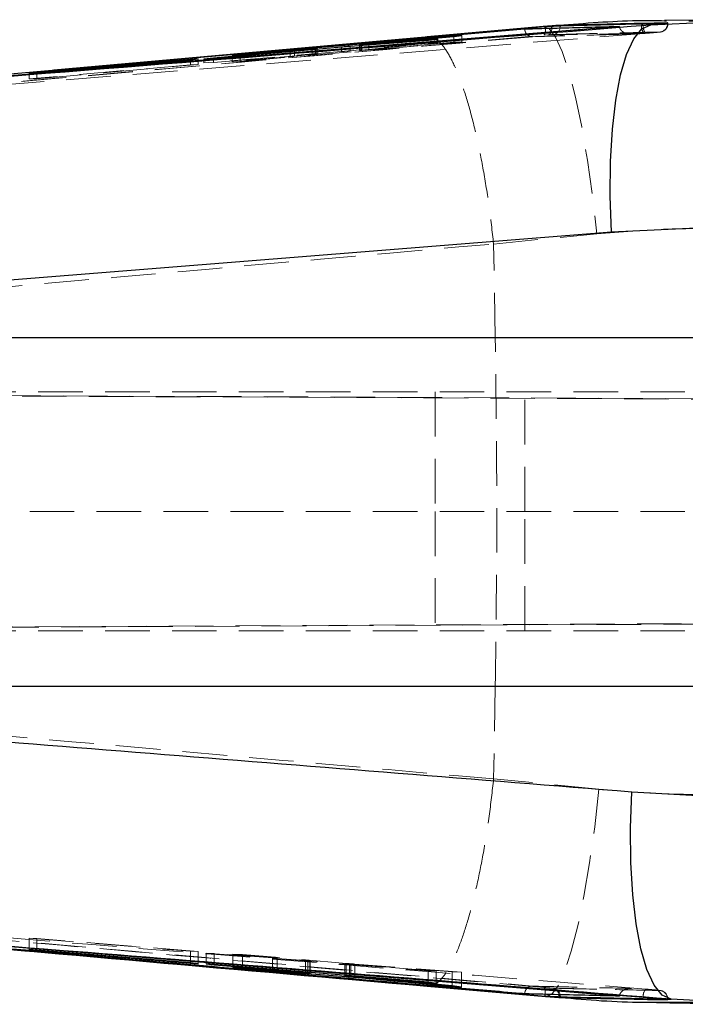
# Model space of a CAD drawing. Header units: millimetres. Extents: x 40 to 407, y 11 to 284.
# Tile 4 of 22: x 157 to 176, y 43 to 71. Entities that reach past the tile are written whole.
import ezdxf

# ---------------------------------------------------------------- set-up
doc = ezdxf.new("R2010")
doc.units = ezdxf.units.MM
doc.linetypes.add('HIDDEN', pattern=[1.905, 1.27, -0.635])

msp = doc.modelspace()

# ---------------------------------------------------------------- linework, layer by layer
at = {"color": 7, "linetype": 'Continuous', "lineweight": 25}
for p, q in [((174.71143, 71.073), (177.73568, 71.21725)), ((178.0138, 71.2165), (175.09912, 71.19042)), ((173.8196, 71.02711), (148.29839, 68.96363)), ((156.36975, 69.6633), (171.12019, 70.95428)), ((171.70492, 71.02371), (157.7201, 69.78149)), ((171.65011, 71.02467), (168.34408, 70.73328)), ((171.7323, 71.0261), (171.65011, 71.02467)), ((171.7323, 71.0261), (171.70492, 71.02371)), ((171.89941, 71.02602), (171.70492, 71.01664)), ((171.70492, 71.02371), (171.70492, 71.01664)), ((172.13957, 71.03544), (172.13957, 71.05554)), ((173.8196, 71.02711), (173.82043, 71.01983)), ((174.4475, 71.06036), (174.49649, 71.06433)), ((174.49649, 71.06433), (174.579, 71.07109)), ((174.71143, 71.073), (174.579, 71.07109)), ((169.33462, 70.76782), (163.01748, 70.22484)), ((168.64593, 70.66667), (166.47376, 70.50458)), ((166.68183, 70.52697), (169.10805, 70.73411)), ((168.38736, 70.62969), (168.64593, 70.66667)), ((169.10805, 70.73411), (169.33462, 70.76782)), ((161.98989, 70.09189), (165.90662, 70.44336)), ((165.07247, 70.37958), (162.25894, 70.12586)), ((164.56461, 70.34577), (165.15763, 70.39074)), ((165.2137, 70.38118), (165.2137, 70.39393)), ((166.15025, 70.46391), (168.38736, 70.62969)), ((166.41469, 70.50128), (166.41469, 70.48351)), ((166.42233, 70.50241), (166.44064, 70.50454)), ((161.82164, 70.10495), (157.22791, 69.71485)), ((161.605, 70.07737), (161.82164, 70.10495)), ((162.25894, 70.12586), (161.98989, 70.09189)), ((162.79087, 70.19477), (164.44642, 70.33612)), ((163.01748, 70.22484), (162.79087, 70.19477)), ((163.01748, 70.21412), (163.01748, 70.22484)), ((157.01125, 69.69016), (161.605, 70.07737)), ((157.22791, 69.71485), (157.01125, 69.69016)), ((173.59137, 65.16665), (136.06575, 62.16993)), ((176.22316, 65.28886), (173.59137, 65.16665)), ((136.06575, 62.16993), (176.15529, 62.16993)), ((176.15529, 52.23375), (136.43684, 52.23375)), ((174.16935, 49.23342), (176.22296, 49.12193)), ((161.60499, 44.35989), (157.01109, 44.74604)), ((157.01109, 44.74604), (157.22793, 44.72085)), ((157.22793, 44.72782), (157.22793, 44.72085)), ((157.22793, 44.72085), (161.82183, 44.33173)), ((161.82183, 44.33173), (161.60499, 44.35989)), ((168.37276, 43.81242), (162.05536, 44.33826)), ((162.05536, 44.33826), (162.28216, 44.30896)), ((162.28216, 44.31938), (162.28216, 44.30896)), ((162.28216, 44.30896), (163.93776, 44.17026)), ((164.94764, 44.07528), (162.81453, 44.23849)), ((162.81453, 44.23849), (163.0838, 44.20193)), ((163.0838, 44.21789), (163.0838, 44.20193)), ((163.0838, 44.20193), (166.04322, 43.97541)), ((163.98021, 44.0872), (168.36363, 43.70215)), ((164.07339, 44.15845), (164.88193, 44.08489)), ((165.012, 44.07161), (165.012, 44.09216)), ((165.99756, 44.01012), (165.99756, 43.99545)), ((165.99876, 43.99545), (165.99817, 43.99569)), ((169.06212, 43.71061), (166.13117, 43.98169)), ((166.17324, 43.98287), (168.59956, 43.77936)), ((166.28879, 43.95456), (169.32094, 43.67136)), ((168.59956, 43.77936), (168.37276, 43.81242)), ((168.34462, 43.70085), (171.71841, 43.4039)), ((169.32094, 43.67136), (169.06212, 43.71061)), ((171.70492, 43.4184), (171.70492, 43.41116)), ((171.70492, 43.41116), (171.81696, 43.40156)), ((171.71841, 43.4039), (171.97533, 43.38905)), ((171.71841, 43.4039), (171.81696, 43.40156)), ((172.10616, 43.40051), (172.13957, 43.39967)), ((172.13957, 43.37903), (172.13957, 43.39967)), ((173.82045, 43.42491), (173.8196, 43.41746)), ((175.05735, 43.33166), (175.2902, 43.3271)), ((177.62758, 43.19697), (175.2902, 43.3271))]:
    msp.add_line(p, q, dxfattribs=at)
at = {"color": 8, "linetype": 'Continuous', "lineweight": 25}
for p, q in [((171.70492, 71.01664), (161.80134, 70.13868)), ((165.07247, 70.36851), (165.07247, 70.37958)), ((165.17834, 70.37801), (165.17834, 70.38971)), ((166.47376, 70.48789), (166.47376, 70.50458)), ((163.93776, 44.18157), (163.93776, 44.17026)), ((164.07339, 44.17028), (164.07339, 44.15845)), ((164.88193, 44.10298), (164.88193, 44.08489)), ((165.99817, 44.01007), (165.99817, 43.99569)), ((166.04322, 43.99013), (166.04322, 43.97541)), ((166.17324, 43.9955), (166.17324, 43.98287)), ((166.28879, 43.96711), (166.28879, 43.95456))]:
    msp.add_line(p, q, dxfattribs=at)
at = {"color": 7, "linetype": 'HIDDEN', "lineweight": 18}
for p, q in [((172.23433, 71.05783), (171.65011, 71.02467)), ((175.18802, 71.10906), (174.97787, 71.10424)), ((175.20244, 71.10848), (175.20244, 71.12505)), ((137.82377, 67.77306), (171.67574, 70.77406)), ((174.52654, 70.82673), (148.30285, 68.72334)), ((168.64593, 70.55741), (168.64593, 70.66667)), ((169.10805, 70.57495), (169.10805, 70.73411)), ((169.33462, 70.58355), (169.33462, 70.76782)), ((171.67574, 70.77406), (171.78687, 70.78344)), ((174.57527, 70.83066), (174.52654, 70.82673)), ((163.01748, 70.0275), (169.33462, 70.58355)), ((165.07247, 70.22933), (165.07247, 70.36851)), ((165.15763, 70.23305), (165.15763, 70.39074)), ((165.17834, 70.23754), (165.17834, 70.37801)), ((165.2137, 70.23914), (165.2137, 70.38118)), ((165.90662, 70.30929), (165.90662, 70.44336)), ((168.38736, 70.54759), (166.15025, 70.33079)), ((166.15025, 70.33079), (166.15025, 70.46391)), ((166.41469, 70.48351), (166.41469, 70.34089)), ((166.44064, 70.34181), (166.44064, 70.50454)), ((166.47376, 70.34723), (168.64593, 70.55741)), ((166.47376, 70.34723), (166.47376, 70.48789)), ((169.10805, 70.57495), (166.68183, 70.36139)), ((166.68183, 70.36139), (166.68183, 70.52697)), ((168.64593, 70.55741), (168.38736, 70.54759)), ((169.33462, 70.58355), (169.10805, 70.57495)), ((161.80134, 70.13868), (137.85355, 68.0157)), ((161.82164, 69.94171), (161.82164, 70.10495)), ((165.90662, 70.30929), (161.98989, 69.98848)), ((161.98989, 69.98848), (161.98989, 70.09189)), ((162.25894, 69.9987), (165.07247, 70.22933)), ((162.25894, 69.9987), (162.25894, 70.12586)), ((162.79087, 70.01889), (162.79087, 70.19477)), ((164.44642, 70.16462), (162.79087, 70.01889)), ((163.01748, 70.0275), (163.01748, 70.21412)), ((164.44642, 70.16462), (164.44642, 70.33612)), ((164.56461, 70.17546), (164.56461, 70.34577)), ((165.15763, 70.23305), (164.56461, 70.17546)), ((166.44064, 70.34181), (166.41729, 70.34051)), ((161.605, 69.93349), (157.01125, 69.52914)), ((157.22791, 69.53736), (161.82164, 69.94171)), ((161.605, 69.93349), (161.605, 70.07737)), ((161.82164, 69.94171), (161.605, 69.93349)), ((161.98989, 69.98848), (162.25894, 69.9987)), ((162.79087, 70.01889), (163.01748, 70.0275)), ((157.7201, 69.78149), (137.85355, 68.01681)), ((157.01125, 69.52914), (157.01125, 69.69016)), ((157.01125, 69.52914), (157.22791, 69.53736)), ((157.22791, 69.53736), (157.22791, 69.71485)), ((170.23709, 64.82802), (173.17557, 65.12216)), ((170.2368, 64.83283), (170.23709, 64.82802)), ((170.28407, 62.16993), (170.23709, 64.82802)), ((170.28407, 62.16993), (140.37023, 62.16993)), ((181.86875, 62.16993), (170.28407, 62.16993)), ((179.49666, 60.61767), (128.15192, 60.61767)), ((188.55973, 60.35983), (128.5545, 60.62692)), ((131.30692, 60.62692), (201.28521, 60.31429)), ((168.56991, 60.61767), (168.56991, 57.21767)), ((171.12991, 57.21767), (171.12991, 60.61767)), ((128.45354, 57.21767), (163.36993, 57.21767)), ((179.49666, 57.21767), (163.36993, 57.21767)), ((168.56991, 57.21767), (168.56991, 53.81767)), ((171.12991, 53.81767), (171.12991, 57.21767)), ((131.25588, 53.80842), (201.37681, 54.12167)), ((128.60183, 53.80842), (189.10476, 54.07775)), ((179.49666, 53.81767), (128.16022, 53.81767)), ((140.6702, 52.23375), (170.28407, 52.23375)), ((170.28407, 52.23375), (170.23763, 49.60604)), ((170.28407, 52.23375), (181.86875, 52.23375)), ((170.23763, 49.60604), (170.23734, 49.60124)), ((173.23584, 49.30633), (170.23763, 49.60604)), ((157.01109, 45.06235), (161.60499, 44.6947)), ((157.01109, 45.06235), (157.01109, 44.74604)), ((157.22793, 45.05437), (157.01109, 45.06235)), ((157.22793, 45.05437), (157.22793, 44.72782)), ((161.82183, 44.68672), (157.22793, 45.05437)), ((161.60499, 44.6947), (161.60499, 44.35989)), ((161.60499, 44.6947), (161.82183, 44.68672)), ((161.82183, 44.68672), (161.82183, 44.33173)), ((162.05536, 44.64325), (168.37276, 44.13767)), ((162.28216, 44.63491), (162.05536, 44.64325)), ((162.05536, 44.64325), (162.05536, 44.33826)), ((162.28216, 44.63491), (162.28216, 44.31938)), ((163.93776, 44.50241), (162.28216, 44.63491)), ((162.81453, 44.61531), (164.94764, 44.42988)), ((162.81453, 44.61531), (162.81453, 44.23849)), ((163.0838, 44.6054), (162.81453, 44.61531)), ((163.0838, 44.6054), (163.0838, 44.21789)), ((166.04322, 44.34786), (163.0838, 44.6054)), ((163.93776, 44.50241), (163.93776, 44.18157)), ((164.88193, 44.43188), (164.07339, 44.49193)), ((164.07339, 44.49193), (164.07339, 44.17028)), ((164.88193, 44.43188), (164.88193, 44.10298)), ((164.94764, 44.42988), (164.94764, 44.07528)), ((165.0093, 44.42399), (165.0093, 44.07128)), ((165.012, 44.09216), (165.012, 44.42373)), ((165.99756, 44.33896), (165.99756, 44.01012)), ((165.99817, 44.33894), (165.99969, 44.33896)), ((165.99817, 44.33894), (165.99817, 44.01007)), ((166.04322, 44.34786), (166.04322, 43.99013)), ((166.13117, 44.33046), (169.06212, 44.1123)), ((166.13117, 44.33046), (166.13117, 43.98169)), ((168.59956, 44.12932), (166.17324, 44.3235)), ((166.17324, 44.3235), (166.17324, 43.9955)), ((169.32094, 44.10277), (166.28879, 44.32825)), ((166.28879, 44.32825), (166.28879, 43.96711)), ((168.37276, 44.13767), (168.59956, 44.12932)), ((168.37276, 44.13767), (168.37276, 43.81242)), ((168.59956, 44.12932), (168.59956, 43.77936)), ((169.06212, 44.1123), (169.06212, 43.71061)), ((169.06212, 44.1123), (169.32094, 44.10277)), ((169.32094, 44.10277), (169.32094, 43.67136)), ((171.92405, 43.64225), (171.905, 43.64309)), ((174.97759, 43.57683), (174.97104, 43.57581)), ((171.97533, 43.38905), (172.13957, 43.37956)), ((175.00239, 43.33698), (175.18802, 43.33309)), ((175.18802, 43.33309), (175.19575, 43.3338)), ((175.19575, 43.3338), (175.19932, 43.33412))]:
    msp.add_line(p, q, dxfattribs=at)
at = {"color": 7, "linetype": 'HIDDEN', "lineweight": 18, "flags": 128}
for points in [[(171.65011, 71.02467), (171.82124, 70.96413), (172.00409, 70.72331), (172.19351, 70.30898), (172.38418, 69.73279), (172.57074, 69.01096), (172.74792, 68.1638), (172.91075, 67.21513), (173.05465, 66.19166), (173.17557, 65.12216)], [(171.78687, 70.78344), (171.81149, 70.79056), (171.83446, 70.80603), (171.85496, 70.82931), (171.87227, 70.85956), (171.88577, 70.89572), (171.89499, 70.9365), (171.89931, 70.97549)], [(173.23584, 49.30633), (173.11516, 48.23638), (172.97169, 47.21251), (172.80948, 46.26353), (172.6331, 45.41617), (172.44752, 44.69429), (172.25795, 44.11822), (172.06975, 43.70417), (171.88819, 43.46381), (171.71841, 43.4039)], [(171.70797, 43.46776), (171.70878, 43.50939), (171.70769, 43.55068), (171.70462, 43.58711), (171.69967, 43.61733), (171.69304, 43.64022), (171.68496, 43.65496), (171.67574, 43.66098)]]:
    msp.add_lwpolyline(points, dxfattribs=at)
at = {"color": 8, "linetype": 'Continuous', "lineweight": 25, "flags": 128}
for points in [[(171.70786, 70.97018), (171.70785, 70.97027), (171.70492, 71.01664)], [(171.89931, 70.97549), (171.89958, 70.98045), (171.89941, 71.02602)], [(172.13385, 70.98196), (172.13557, 70.99057), (172.13957, 71.03544)], [(171.70492, 43.4184), (171.70785, 43.46475), (171.70797, 43.46776)], [(172.10616, 43.40051), (172.10275, 43.44537), (172.10025, 43.45858)], [(172.13957, 43.39967), (172.13558, 43.44447), (172.13278, 43.45782)]]:
    msp.add_lwpolyline(points, dxfattribs=at)
at = {"color": 7, "linetype": 'Continuous', "lineweight": 25, "flags": 128}
for points in [[(173.59137, 65.16665), (173.5576, 66.19352), (173.56776, 67.17919), (173.62159, 68.09817), (173.7177, 68.92668), (173.8536, 69.64329), (174.02577, 70.22948), (174.22977, 70.67008), (174.46031, 70.9537), (174.71143, 71.073)], [(175.2902, 43.3271), (175.03926, 43.44725), (174.80885, 43.73148), (174.60493, 44.17246), (174.43275, 44.75878), (174.29678, 45.47531), (174.20051, 46.30354), (174.14644, 47.22207), (174.13596, 48.20718), (174.16935, 49.23342)]]:
    msp.add_lwpolyline(points, dxfattribs=at)
at = {"color": 7, "linetype": 'HIDDEN', "lineweight": 18}
for centre, radius, start, end in [((171.41874, 70.91684), 0.294, 330.944773, 10.453557), ((171.89931, 71.03124), 0.23966, 275.798395, 348.135316), ((174.7332, 71.02684), 0.28766, 173.307684, 224.076162), ((174.7822, 71.03054), 0.2877, 173.255269, 224.007893), ((174.94725, 71.106), 0.2408, 274.982411, 0.728782), ((171.87726, 43.41818), 0.22662, 10.26958, 82.967419), ((171.90001, 43.40472), 0.23875, 12.84946, 84.219755), ((174.78151, 43.41514), 0.28698, 135.878085, 186.736388), ((174.94713, 43.33608), 0.24092, 359.289121, 84.303676), ((174.95701, 43.3354), 0.24231, 359.699214, 85.12968)]:
    msp.add_arc(centre, radius, start, end, dxfattribs=at)
for centre, major_axis, ratio, start_param, end_param in [((164.40098, 70.16289), (0.22016, 0.01891), 0.01002766, 4.91939928, 5.549387), ((164.98987, 70.22013), (0.224, 0.01924), 0.01002766, 0.57006239, 1.19224443), ((163.98317, 44.50074), (0.22016, -0.01722), 0.00867767, 4.50529562, 5.13528332), ((164.788, 44.441), (0.224, -0.01752), 0.00867767, 0.15595871, 0.77814075)]:
    msp.add_ellipse(centre, major_axis=major_axis, ratio=ratio, start_param=start_param, end_param=end_param, dxfattribs=at)
at = {"color": 7, "linetype": 'Continuous', "lineweight": 25}
for points, knots in [([(137.23381, 68.08053), (137.86878, 68.13063), (150.35677, 69.11603), (162.85176, 70.12004), (174.71143, 71.073)], [0, 0, 0, 0, 0.050846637, 1, 1, 1, 1]), ([(171.12019, 70.95428), (171.13931, 70.95483), (171.30376, 70.95953), (172.04958, 70.98061), (172.93026, 71.00435), (173.66564, 71.02317), (173.8196, 71.02711)], [0, 0, 0, 0, 0.02124188, 0.18277588, 0.82891191, 1, 1, 1, 1]), ([(172.13957, 71.05554), (172.11921, 71.05466), (172.07848, 71.0529), (171.94549, 71.04362), (171.82045, 71.03369), (171.74596, 71.02727), (171.7323, 71.0261)], [0, 0, 0, 0, 0.30993615, 0.61985404, 0.93028698, 1, 1, 1, 1]), ([(172.13957, 71.03544), (172.11922, 71.0349), (172.07854, 71.03383), (171.97832, 71.02964), (171.91299, 71.02664), (171.89941, 71.02602)], [0, 0, 0, 0, 0.44218444, 0.88404695, 1, 1, 1, 1]), ([(175.18802, 71.12557), (174.67992, 71.1148), (173.66372, 71.09326), (172.64762, 71.06811), (172.13957, 71.05554)], [0, 0, 0, 0, 0.49999993, 1, 1, 1, 1]), ([(175.09902, 71.17897), (174.88881, 71.18237), (173.93039, 71.19788), (172.97791, 71.11923), (172.23433, 71.05783)], [0, 0, 0, 0, 0.21932713, 1, 1, 1, 1]), ([(174.579, 71.07109), (174.60528, 71.07328), (174.66185, 71.07798), (174.71783, 71.08263), (174.74781, 71.08512)], [0, 0, 0, 0, 0.46458491, 1, 1, 1, 1]), ([(174.74781, 71.08512), (174.75519, 71.08573), (174.82493, 71.09152), (174.95149, 71.10199), (175.09445, 71.11395), (175.18434, 71.12207), (175.21117, 71.12565), (175.19435, 71.12559), (175.18802, 71.12557)], [0, 0, 0, 0, 0.02517713, 0.23767319, 0.44992238, 0.66160137, 0.87273208, 1, 1, 1, 1]), ([(165.17834, 70.38971), (165.16273, 70.38814), (165.13394, 70.38524), (165.09177, 70.38135), (165.07247, 70.37958)], [0, 0, 0, 0, 0.54245539, 1, 1, 1, 1]), ([(165.15763, 70.39074), (165.17243, 70.39181), (165.20203, 70.39396), (165.21724, 70.39449), (165.20996, 70.3931), (165.18826, 70.39077), (165.17834, 70.38971)], [0, 0, 0, 0, 0.260744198, 0.521532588, 0.781293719, 1, 1, 1, 1]), ([(165.90662, 70.44336), (165.93074, 70.44553), (165.97897, 70.44987), (166.0545, 70.4563), (166.11264, 70.46104), (166.14041, 70.46316), (166.15025, 70.46391)], [0, 0, 0, 0, 0.28152226, 0.56301709, 0.8450511, 1, 1, 1, 1]), ([(166.47376, 70.50458), (166.45904, 70.50351), (166.4296, 70.50138), (166.41252, 70.50051), (166.41616, 70.50116), (166.4168, 70.50128)], [0, 0, 0, 0, 0.45130317, 0.90268442, 1, 1, 1, 1]), ([(166.44064, 70.50454), (166.45448, 70.50598), (166.48216, 70.50888), (166.54685, 70.51501), (166.6161, 70.5213), (166.66137, 70.52521), (166.68183, 70.52697)], [0, 0, 0, 0, 0.26096598, 0.52188995, 0.78389321, 1, 1, 1, 1]), ([(164.44642, 70.33612), (164.47041, 70.33815), (164.51515, 70.34192), (164.54894, 70.34455), (164.56461, 70.34577)], [0, 0, 0, 0, 0.53610906, 1, 1, 1, 1]), ([(136.43684, 52.23375), (140.14843, 51.94138), (152.72642, 50.95058), (165.30356, 49.9434), (174.16935, 49.23342)], [0, 0, 0, 0, 0.29508605, 1, 1, 1, 1]), ([(175.2902, 43.3271), (166.43315, 44.03597), (153.86893, 45.04155), (141.31113, 46.03109), (137.60586, 46.32306)], [0, 0, 0, 0, 0.704942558, 1, 1, 1, 1]), ([(174.49651, 43.38148), (174.33947, 43.39413), (173.55426, 43.4574), (170.25635, 43.72297), (161.51047, 44.42715), (153.39237, 45.0697), (147.78707, 45.51337)], [0, 0, 0, 0, 0.01763942, 0.08819709, 0.3704278, 1, 1, 1, 1]), ([(148.79725, 45.43253), (149.98534, 45.32558), (156.49773, 44.73933), (163.01573, 44.16797), (168.34462, 43.70085)], [0, 0, 0, 0, 0.18243662, 1, 1, 1, 1]), ([(148.93072, 45.42249), (150.8797, 45.2476), (158.46998, 44.56653), (166.06218, 43.90375), (171.70492, 43.41116)], [0, 0, 0, 0, 0.25677263, 1, 1, 1, 1]), ([(171.1202, 43.48143), (171.07831, 43.48506), (170.40358, 43.54361), (167.19749, 43.82204), (159.94758, 44.45159), (153.33164, 45.03633), (149.24663, 45.39738)], [0, 0, 0, 0, 0.00574371, 0.09253167, 0.43968352, 1, 1, 1, 1]), ([(163.93776, 44.17026), (163.96272, 44.16814), (164.00918, 44.16421), (164.05307, 44.16027), (164.07339, 44.15845)], [0, 0, 0, 0, 0.5371215, 1, 1, 1, 1]), ([(164.88193, 44.08489), (164.90387, 44.08285), (164.94776, 44.07878), (164.9915, 44.07431), (165.01211, 44.07189), (165.01034, 44.07167), (165.00987, 44.07161)], [0, 0, 0, 0, 0.29795961, 0.59598016, 0.89244478, 1, 1, 1, 1]), ([(165.0093, 44.07128), (165.00321, 44.07154), (164.99193, 44.07202), (164.96159, 44.07426), (164.94764, 44.07528)], [0, 0, 0, 0, 0.54018746, 1, 1, 1, 1]), ([(165.99817, 43.99569), (166.00238, 43.9956), (166.0108, 43.99543), (166.05344, 43.99247), (166.10936, 43.98816), (166.15319, 43.98453), (166.17324, 43.98287)], [0, 0, 0, 0, 0.25986572, 0.51970629, 0.78030862, 1, 1, 1, 1]), ([(166.13117, 43.98169), (166.10931, 43.98372), (166.06557, 43.98778), (166.01833, 43.99256), (166.00605, 43.99418), (165.99992, 43.99498)], [0, 0, 0, 0, 0.33386704, 0.66780167, 1, 1, 1, 1]), ([(166.04322, 43.97541), (166.06248, 43.97392), (166.101, 43.97093), (166.17456, 43.96475), (166.23928, 43.95909), (166.27571, 43.95575), (166.28879, 43.95456)], [0, 0, 0, 0, 0.28034327, 0.56062717, 0.84229181, 1, 1, 1, 1]), ([(173.8196, 43.41746), (173.81853, 43.41748), (173.67211, 43.4207), (172.94426, 43.43691), (172.04552, 43.45805), (171.29218, 43.47708), (171.1202, 43.48143)], [0, 0, 0, 0, 0.001184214, 0.162718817, 0.808857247, 1, 1, 1, 1]), ([(171.70492, 43.4184), (171.76593, 43.41542), (171.88803, 43.40945), (172.02712, 43.40332), (172.08183, 43.40138), (172.10616, 43.40051)], [0, 0, 0, 0, 0.35682843, 0.7140306, 1, 1, 1, 1]), ([(171.81696, 43.40156), (171.87251, 43.39707), (171.9836, 43.38809), (172.09225, 43.3809), (172.1254, 43.37959), (172.13957, 43.37903)], [0, 0, 0, 0, 0.36411962, 0.72827932, 1, 1, 1, 1]), ([(172.13957, 43.37956), (172.92121, 43.3127), (173.83101, 43.23488), (174.74629, 43.24489), (174.87522, 43.24631)], [0, 0, 0, 0, 0.85914317, 1, 1, 1, 1]), ([(172.13957, 43.37903), (172.64762, 43.36747), (173.66372, 43.34437), (174.67992, 43.32399), (175.18802, 43.31381)], [0, 0, 0, 0, 0.49999996, 1, 1, 1, 1]), ([(174.75513, 43.35974), (174.69118, 43.36525), (174.60412, 43.37275), (174.51909, 43.37965), (174.49651, 43.38148)], [0, 0, 0, 0, 0.73455268, 1, 1, 1, 1]), ([(175.05735, 43.33166), (175.05061, 43.33233), (175.00066, 43.33735), (174.90227, 43.34671), (174.79812, 43.35594), (174.75513, 43.35974)], [0, 0, 0, 0, 0.08384534, 0.6218084, 1, 1, 1, 1]), ([(174.87529, 43.23608), (175.00267, 43.23382), (176.15612, 43.2133), (177.32008, 43.19768), (178.35549, 43.18377)], [0, 0, 0, 0, 0.11043243, 1, 1, 1, 1]), ([(175.19536, 43.31497), (175.1973, 43.3151), (175.20512, 43.31563), (175.15874, 43.32119), (175.08921, 43.32837), (175.05735, 43.33166)], [0, 0, 0, 0, 0.15107333, 0.61100248, 1, 1, 1, 1])]:
    msp.add_open_spline(points, degree=3, knots=knots, dxfattribs=at)
at = {"color": 8, "linetype": 'Continuous', "lineweight": 25}
for points, knots in [([(173.82043, 71.01983), (173.8198, 71.01978), (169.44989, 70.66415), (165.07997, 70.31033), (160.71068, 69.95657)], [0, 0, 0, 0, 0.00014405, 1, 1, 1, 1]), ([(174.97787, 71.10424), (174.53982, 71.09442), (173.59368, 71.07321), (172.64762, 71.04863), (172.13957, 71.03544)], [0, 0, 0, 0, 0.46298027, 1, 1, 1, 1]), ([(147.78644, 45.52169), (150.21517, 45.32767), (158.89269, 44.63449), (167.57054, 43.93127), (173.81981, 43.42496), (173.82045, 43.42491)], [0, 0, 0, 0, 0.2798675, 0.99992662, 1, 1, 1, 1]), ([(149.64094, 45.36266), (151.35321, 45.20944), (158.70681, 44.55144), (166.06221, 43.91027), (171.70492, 43.4184)], [0, 0, 0, 0, 0.23284722, 1, 1, 1, 1]), ([(172.13957, 43.39967), (172.64762, 43.38786), (173.60185, 43.36569), (174.55617, 43.34613), (175.00239, 43.33698)], [0, 0, 0, 0, 0.53242022, 1, 1, 1, 1])]:
    msp.add_open_spline(points, degree=3, knots=knots, dxfattribs=at)
at = {"color": 7, "linetype": 'HIDDEN', "lineweight": 18}
for points, knots in [([(171.34365, 70.73376), (171.34296, 70.73369), (171.3384, 70.73323), (171.31045, 70.73165), (171.26211, 70.7405), (171.20386, 70.77667), (171.16008, 70.82825), (171.13056, 70.88885), (171.1235, 70.93343), (171.12019, 70.95428)], [0, 0, 0, 0, 0.00709431, 0.04709871, 0.28722425, 0.49490337, 0.67626626, 0.84854676, 1, 1, 1, 1]), ([(173.82043, 71.01983), (173.82371, 71.00438), (173.83113, 70.96938), (173.86414, 70.91561), (173.93077, 70.85473), (174.0359, 70.81203), (174.1208, 70.80527), (174.16483, 70.80831), (174.16553, 70.80836)], [0, 0, 0, 0, 0.08420592, 0.19069126, 0.35876571, 0.66283541, 0.99468787, 1, 1, 1, 1]), ([(174.74781, 71.08512), (174.78981, 71.08711), (174.89359, 71.09203), (175.03733, 71.09904), (175.15163, 71.10498), (175.21249, 71.10878), (175.19628, 71.10897), (175.18802, 71.10906)], [0, 0, 0, 0, 0.14439758, 0.35673345, 0.56878645, 0.78036395, 1, 1, 1, 1]), ([(174.88462, 70.85642), (174.9005, 70.85781), (174.94945, 70.86212), (174.9705, 70.86411), (174.99741, 70.86792), (175.01894, 70.87221), (175.0541, 70.88296), (175.1032, 70.90894), (175.15562, 70.95848), (175.19531, 71.02868), (175.19887, 71.08221), (175.20056, 71.10764)], [0, 0, 0, 0, 0.11189547, 0.34490901, 0.39246536, 0.4259375, 0.48957696, 0.58675631, 0.71902275, 0.86656, 1, 1, 1, 1]), ([(180.85721, 70.83299), (180.58394, 70.874), (179.40083, 71.05156), (177.47362, 71.18158), (175.82633, 71.17977), (175.09902, 71.17897)], [0, 0, 0, 0, 0.143646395, 0.62190262, 1, 1, 1, 1]), ([(171.34365, 70.73376), (165.81854, 70.25219), (154.83263, 69.29464), (143.84864, 68.31746), (138.3888, 67.83173)], [0, 0, 0, 0, 0.50292654, 1, 1, 1, 1]), ([(168.34408, 70.73328), (168.35524, 70.73454), (168.42915, 70.74292), (168.58431, 70.6958), (168.81494, 70.47183), (169.06278, 70.06042), (169.30679, 69.48148), (169.54031, 68.75738), (169.75637, 67.90322), (169.94874, 66.94756), (170.11431, 65.91536), (170.19597, 65.19367), (170.2368, 64.83283)], [0, 0, 0, 0, 0.01645604, 0.10894751, 0.22033007, 0.33171263, 0.44309421, 0.55447579, 0.66585683, 0.77723787, 0.88861894, 1, 1, 1, 1]), ([(174.16553, 70.80836), (173.68602, 70.79626), (172.74533, 70.77253), (171.80477, 70.74652), (171.34365, 70.73376)], [0, 0, 0, 0, 0.50973993, 1, 1, 1, 1]), ([(174.52654, 70.82673), (174.18767, 70.82175), (173.27715, 70.80837), (172.36165, 70.79306), (171.78687, 70.78344)], [0, 0, 0, 0, 0.37217095, 1, 1, 1, 1]), ([(171.78687, 70.78344), (171.79459, 70.78406), (171.83176, 70.78703), (171.88876, 70.79121), (171.91193, 70.79227), (171.92352, 70.7928)], [0, 0, 0, 0, 0.11585235, 0.55760718, 1, 1, 1, 1]), ([(171.92352, 70.7928), (172.43093, 70.80592), (173.44575, 70.83215), (174.46069, 70.85479), (174.96816, 70.86611)], [0, 0, 0, 0, 0.4999998, 1, 1, 1, 1]), ([(174.5257, 70.82664), (174.53708, 70.82756), (174.55333, 70.82889), (174.56958, 70.83016), (174.57445, 70.83054)], [0, 0, 0, 0, 0.70001582, 1, 1, 1, 1]), ([(174.88462, 70.8564), (174.88261, 70.85622), (174.85959, 70.8541), (174.78966, 70.84823), (174.68435, 70.83945), (174.61164, 70.83359), (174.57527, 70.83066)], [0, 0, 0, 0, 0.03083615, 0.35402816, 0.67695818, 1, 1, 1, 1]), ([(174.96816, 70.86611), (174.97398, 70.8661), (174.98353, 70.86607), (174.96163, 70.86377), (174.95307, 70.86287)], [0, 0, 0, 0, 0.60919064, 1, 1, 1, 1]), ([(165.21257, 70.23904), (165.20787, 70.23839), (165.19911, 70.23717), (165.17076, 70.23435), (165.15763, 70.23305)], [0, 0, 0, 0, 0.53656043, 1, 1, 1, 1]), ([(165.17834, 70.23754), (165.19046, 70.23836), (165.21107, 70.23975), (165.21107, 70.23931), (165.21108, 70.23914)], [0, 0, 0, 0, 0.587972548, 1, 1, 1, 1]), ([(166.15025, 70.33079), (166.13149, 70.32901), (166.09397, 70.32545), (166.02085, 70.31894), (165.95619, 70.31339), (165.91955, 70.31036), (165.90662, 70.30929)], [0, 0, 0, 0, 0.28191814, 0.56381178, 0.846144, 1, 1, 1, 1]), ([(166.41776, 70.34089), (166.41729, 70.34099), (166.41595, 70.34126), (166.43724, 70.34363), (166.46315, 70.34618), (166.47376, 70.34723)], [0, 0, 0, 0, 0.242201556, 0.689804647, 1, 1, 1, 1]), ([(166.68183, 70.36139), (166.65671, 70.3592), (166.60649, 70.35483), (166.53358, 70.34882), (166.47559, 70.34426), (166.45136, 70.34256), (166.44064, 70.34181)], [0, 0, 0, 0, 0.2640361, 0.528110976, 0.791128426, 1, 1, 1, 1]), ([(160.71068, 69.95657), (158.83131, 69.80397), (150.71536, 69.14498), (142.59912, 68.49576), (136.36232, 67.99688)], [0, 0, 0, 0, 0.2315647, 1, 1, 1, 1]), ([(173.17557, 65.12216), (173.84811, 65.17646), (175.19815, 65.28547), (177.26455, 65.2632), (179.35857, 65.10488), (180.7485, 64.85738), (181.44646, 64.73309)], [0, 0, 0, 0, 0.24509484, 0.49199993, 0.74490656, 1, 1, 1, 1]), ([(140.37023, 62.16993), (145.06915, 62.59427), (155.02351, 63.49321), (164.98016, 64.36995), (170.2368, 64.83283)], [0, 0, 0, 0, 0.47204726, 1, 1, 1, 1]), ([(170.23734, 49.60124), (164.89881, 50.07063), (155.04198, 50.93728), (145.18745, 51.82625), (140.6702, 52.23375)], [0, 0, 0, 0, 0.54160656, 1, 1, 1, 1]), ([(181.6332, 49.70367), (180.95352, 49.58121), (179.58851, 49.33526), (177.49156, 49.16743), (175.36371, 49.13618), (173.94705, 49.24946), (173.23584, 49.30633)], [0, 0, 0, 0, 0.24481644, 0.49167254, 0.74480374, 1, 1, 1, 1]), ([(170.23734, 49.60124), (170.19725, 49.24545), (170.11592, 48.52355), (169.95118, 47.49619), (169.75851, 46.53453), (169.54349, 45.68458), (169.30924, 44.95469), (169.0664, 44.37884), (168.8175, 43.9626), (168.58653, 43.73849), (168.42995, 43.69089), (168.35578, 43.69955), (168.34462, 43.70085)], [0, 0, 0, 0, 0.10974162, 0.22266577, 0.33240738, 0.44533148, 0.55507364, 0.66799828, 0.7777414, 0.89066703, 0.98355109, 1, 1, 1, 1]), ([(135.44755, 46.74005), (141.96913, 46.22398), (155.01225, 45.19185), (168.05443, 44.14057), (174.5755, 43.61493)], [0, 0, 0, 0, 0.500001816, 1, 1, 1, 1]), ([(171.67574, 43.66098), (166.03308, 44.15402), (154.74792, 45.14008), (143.46523, 46.15197), (137.82397, 46.65791)], [0, 0, 0, 0, 0.50000724, 1, 1, 1, 1]), ([(138.38878, 46.59943), (143.84862, 46.11427), (154.83259, 45.13823), (165.81853, 44.18247), (171.34365, 43.70179)], [0, 0, 0, 0, 0.49707374, 1, 1, 1, 1]), ([(165.00887, 44.42373), (165.00939, 44.42357), (165.01086, 44.42312), (164.98569, 44.42456), (164.94132, 44.42753), (164.90072, 44.4305), (164.88193, 44.43188)], [0, 0, 0, 0, 0.15785664, 0.45177239, 0.74621885, 1, 1, 1, 1]), ([(166.17324, 44.3235), (166.14921, 44.32545), (166.10114, 44.32934), (166.04429, 44.33423), (166.00803, 44.33761), (166.0012, 44.33853), (165.99817, 44.33894)], [0, 0, 0, 0, 0.263725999, 0.527496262, 0.790107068, 1, 1, 1, 1]), ([(166.00507, 44.33904), (166.01384, 44.33856), (166.03138, 44.33759), (166.07907, 44.3343), (166.11606, 44.33157), (166.13117, 44.33046)], [0, 0, 0, 0, 0.37109424, 0.74312774, 1, 1, 1, 1]), ([(166.28879, 44.32825), (166.26487, 44.33005), (166.21703, 44.33365), (166.14097, 44.33968), (166.08192, 44.34453), (166.0533, 44.34699), (166.04322, 44.34786)], [0, 0, 0, 0, 0.28212664, 0.5642402, 0.8465065, 1, 1, 1, 1]), ([(171.34365, 43.70179), (171.34296, 43.70186), (171.33832, 43.70233), (171.31032, 43.70392), (171.26193, 43.69505), (171.20372, 43.65887), (171.15999, 43.60728), (171.13053, 43.54673), (171.12349, 43.50222), (171.1202, 43.48143)], [0, 0, 0, 0, 0.00709412, 0.04779895, 0.28783815, 0.49543336, 0.67673746, 0.84898634, 1, 1, 1, 1]), ([(171.34365, 43.70179), (171.80477, 43.69051), (172.74532, 43.66748), (173.686, 43.64697), (174.16549, 43.63652)], [0, 0, 0, 0, 0.49027561, 1, 1, 1, 1]), ([(171.905, 43.64309), (171.8911, 43.64396), (171.85982, 43.6459), (171.78032, 43.65203), (171.7106, 43.658), (171.67574, 43.66098)], [0, 0, 0, 0, 0.28572178, 0.642875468, 1, 1, 1, 1]), ([(171.905, 43.64309), (172.7258, 43.6245), (173.75, 43.60131), (174.77418, 43.58089), (174.97759, 43.57683)], [0, 0, 0, 0, 0.80139856, 1, 1, 1, 1]), ([(174.97104, 43.57581), (174.46317, 43.58619), (173.44743, 43.60695), (172.43185, 43.63049), (171.92405, 43.64225)], [0, 0, 0, 0, 0.50000033, 1, 1, 1, 1]), ([(174.16549, 43.63652), (174.16479, 43.63657), (174.12098, 43.63956), (174.03622, 43.63278), (173.93113, 43.59019), (173.86431, 43.52923), (173.83121, 43.4754), (173.82374, 43.44037), (173.82045, 43.42491)], [0, 0, 0, 0, 0.0053138, 0.33558091, 0.64050372, 0.80901068, 0.91569453, 1, 1, 1, 1]), ([(174.5755, 43.61493), (174.61468, 43.6117), (174.69032, 43.60548), (174.80029, 43.59569), (174.88971, 43.58719), (174.95543, 43.5803), (174.9702, 43.57799), (174.97759, 43.57683)], [0, 0, 0, 0, 0.21240798, 0.41004385, 0.60701833, 0.80350492, 1, 1, 1, 1]), ([(174.87522, 43.24631), (175.67925, 43.23918), (177.43389, 43.22363), (179.18301, 43.38384), (180.13062, 43.47063)], [0, 0, 0, 0, 0.45823433, 1, 1, 1, 1]), ([(175.06805, 43.5504), (175.06445, 43.55249), (175.05099, 43.5603), (175.02945, 43.56707), (175.01008, 43.57202), (175.00348, 43.57325), (175.00102, 43.57371)], [0, 0, 0, 0, 0.15382542, 0.57480812, 0.84194973, 1, 1, 1, 1]), ([(175.19932, 43.33412), (175.18642, 43.33528), (175.16062, 43.33759), (175.04559, 43.34448), (174.90427, 43.35219), (174.79906, 43.35752), (174.75513, 43.35974)], [0, 0, 0, 0, 0.268997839, 0.537763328, 0.806987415, 1, 1, 1, 1])]:
    msp.add_open_spline(points, degree=3, knots=knots, dxfattribs=at)
msp.add_open_spline([(170.28407, 52.23375), (170.30599, 53.88978), (170.34982, 57.20184), (170.30599, 60.5139), (170.28407, 62.16993)], degree=3, dxfattribs=at)

doc.saveas('drawing.dxf')
